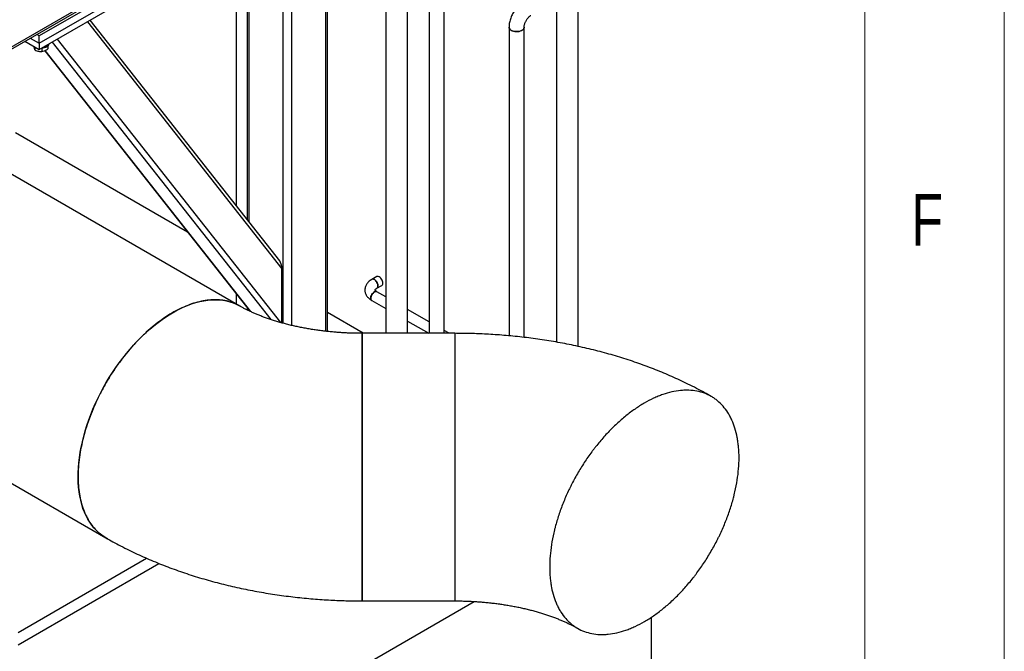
# Model space of a CAD drawing. Header units: millimetres. Extents: x 5 to 589, y 5 to 450.
# Tile 51 of 91: x 554 to 589, y 120 to 142. Entities that reach past the tile are written whole.
import ezdxf

# ---------------------------------------------------------------- set-up
doc = ezdxf.new("R2010")
doc.units = ezdxf.units.MM
doc.layers.add('NOTES', color=6, linetype='Continuous')
doc.layers.add('TRAIT-FORT', color=4, linetype='Continuous', lineweight=25)
doc.styles.add('SLDTEXTSTYLE0', font='TXT', dxfattribs={"width": 0.75})

msp = doc.modelspace()

# ---------------------------------------------------------------- linework, layer by layer
at = {"color": 7, "linetype": 'Continuous', "lineweight": 18}
for p, q in [((589, 5), (589, 415)), ((584, 10), (584, 410))]:
    msp.add_line(p, q, dxfattribs=at)
at = {"layer": 'TRAIT-FORT', "color": 4, "linetype": 'Continuous', "lineweight": 25}
for p, q in [((564.16905, 147.64193), (544.38024, 136.21809)), ((544.44358, 136.18152), (564.07947, 147.51708)), ((564.68504, 146.50547), (564.68504, 131.24875)), ((564.74837, 131.24181), (564.74837, 146.54203)), ((566.83492, 146.44939), (566.83492, 131.17549)), ((567.6187, 131.17549), (567.6187, 146.44939)), ((561.86973, 146.24142), (561.86973, 135.26017)), ((561.93306, 146.27798), (561.93306, 135.17969)), ((561.48384, 146.01865), (561.48384, 135.75053)), ((563.15617, 145.74719), (563.15617, 131.53714)), ((563.46194, 145.7508), (563.46194, 131.45959)), ((557.86242, 143.82464), (554.42244, 141.83878)), ((568.38749, 143.80464), (568.38749, 131.17549)), ((568.92803, 131.17549), (568.92803, 143.80464)), ((554.42244, 141.57396), (557.86242, 143.55982)), ((554.42244, 141.35327), (557.86242, 143.33913)), ((572.95043, 142.91898), (572.95043, 130.8611)), ((573.73422, 130.70732), (573.73422, 142.91898)), ((556.14733, 142.34903), (563.11794, 133.49134)), ((563.03805, 133.77557), (556.2462, 142.4061)), ((554.42244, 141.83878), (554.33287, 141.89049)), ((554.42244, 141.57396), (554.42244, 141.83878)), ((571.25414, 142.14976), (571.25414, 131.08705)), ((571.79468, 131.03113), (571.79468, 142.14976)), ((553.91236, 141.64773), (554.42244, 141.35327)), ((554.1035, 141.75808), (554.42244, 141.57396)), ((554.42244, 141.57396), (554.42244, 141.35327)), ((554.72556, 141.46632), (554.72556, 141.37297)), ((554.8874, 141.62169), (562.71999, 131.66867)), ((555.06564, 141.72458), (563.0618, 131.5637)), ((554.27047, 141.44099), (554.27047, 141.33648)), ((554.51626, 141.39255), (554.51626, 141.27888)), ((554.6218, 141.31074), (561.97911, 131.96166)), ((554.62894, 141.31401), (561.99444, 131.95453)), ((561.60581, 132.15518), (549.5374, 139.12212)), ((559.73868, 134.80862), (553.56844, 138.37062)), ((563.11794, 131.5479), (563.11794, 133.49134)), ((566.51347, 133.20983), (566.33905, 133.10913)), ((566.52146, 132.79314), (566.69589, 132.89383)), ((566.83492, 132.48688), (566.52146, 132.66783)), ((561.48384, 132.59102), (561.48384, 132.22559)), ((566.33905, 132.35184), (566.83492, 132.06558)), ((561.86973, 132.10065), (561.86973, 132.01441)), ((561.93306, 132.02018), (561.93306, 131.98325)), ((568.38749, 131.5906), (567.6187, 132.03441)), ((566.03212, 131.17549), (564.74837, 131.91659)), ((567.6187, 131.61311), (568.37676, 131.17549)), ((569.10655, 131.17549), (568.92803, 131.27855)), ((569.31882, 131.17549), (565.99176, 131.17549)), ((565.99176, 131.17549), (565.99176, 121.5809)), ((569.31882, 131.17549), (569.31882, 121.5809)), ((550.80102, 127.31407), (556.8089, 123.84579)), ((553.67007, 120.44526), (558.26277, 123.11286)), ((553.67007, 120.00388), (558.70381, 122.92766)), ((552.36016, 111.3737), (570.00624, 121.56057)), ((565.99176, 121.5809), (569.31882, 121.5809)), ((576.34686, 120.99178), (576.34686, 117.05552))]:
    msp.add_line(p, q, dxfattribs=at)
at = {"layer": 'TRAIT-FORT', "color": 4, "linetype": 'Continuous', "lineweight": 25, "flags": 128}
for points in [[(571.79468, 142.14976), (571.79277, 142.13124), (571.78184, 142.10226), (571.76162, 142.07499), (571.73282, 142.05042), (571.69649, 142.02945), (571.65393, 142.01282), (571.6067, 142.00115), (571.55649, 141.99484), (571.50513, 141.99414), (571.45446, 141.99906), (571.40631, 142.00942), (571.36244, 142.02486), (571.32442, 142.04481), (571.29363, 142.06856), (571.27118, 142.09524), (571.25788, 142.12389), (571.25414, 142.14976)], [(571.3333, 142.03944), (571.37292, 142.02055), (571.41802, 142.00634), (571.46696, 141.9973), (571.51798, 141.99378), (571.56923, 141.9959), (571.61886, 142.00358), (571.66507, 142.01654), (571.70621, 142.03431), (571.74077, 142.05626), (571.76751, 142.08159), (571.78547, 142.10938), (571.79399, 142.13863), (571.79468, 142.1497)], [(554.75449, 141.49726), (554.72978, 141.47), (554.69703, 141.44572), (554.6573, 141.42521), (554.61187, 141.40912), (554.56219, 141.39798), (554.50986, 141.39213), (554.48835, 141.39132)], [(566.52148, 132.79315), (566.53373, 132.80245), (566.54871, 132.82376), (566.5573, 132.85193), (566.55904, 132.88545), (566.55384, 132.92252), (566.54197, 132.96113), (566.52409, 132.99919), (566.50114, 133.03467), (566.47438, 133.06565), (566.44523, 133.09045), (566.41528, 133.10774), (566.38614, 133.11659), (566.35937, 133.11652), (566.33899, 133.1091)], [(566.43026, 133.1001), (566.46001, 133.07891), (566.48815, 133.05083), (566.51318, 133.01738), (566.53373, 132.98036), (566.54871, 132.94176), (566.5573, 132.90367), (566.55904, 132.86813), (566.55384, 132.83707), (566.54197, 132.81216), (566.52409, 132.79474), (566.52146, 132.79314)], [(566.69589, 132.89383), (566.69851, 132.89544), (566.7164, 132.91286), (566.72826, 132.93777), (566.73346, 132.96883), (566.73172, 133.00436), (566.72313, 133.04245), (566.70815, 133.08105), (566.6876, 133.11807), (566.66258, 133.15153), (566.63443, 133.1796), (566.60468, 133.20079)], [(566.43026, 132.6588), (566.40051, 132.63761), (566.37236, 132.60953), (566.34734, 132.57608), (566.32678, 132.53906), (566.31181, 132.50046), (566.30322, 132.46236), (566.30148, 132.42683), (566.30668, 132.39577), (566.31854, 132.37086), (566.33643, 132.35344), (566.33905, 132.35184)], [(566.33901, 132.35186), (566.32248, 132.36576), (566.30904, 132.38891), (566.30213, 132.41858), (566.30213, 132.45316), (566.30904, 132.4908), (566.32248, 132.52947), (566.34173, 132.56708), (566.36576, 132.60161), (566.39326, 132.63118), (566.42276, 132.65422), (566.45266, 132.66947), (566.48135, 132.67611), (566.50729, 132.67379), (566.52151, 132.6678)], [(556.88375, 123.8052), (556.87643, 123.80894), (556.76896, 123.86963), (556.66633, 123.93852), (556.56874, 124.01547), (556.4764, 124.10034), (556.38947, 124.19295), (556.30814, 124.29312), (556.23256, 124.40065), (556.1629, 124.51532), (556.09927, 124.63692), (556.04182, 124.76519), (555.99065, 124.89989), (555.94587, 125.04074), (555.90756, 125.18747), (555.87581, 125.33979), (555.85067, 125.49738), (555.83219, 125.65995), (555.82041, 125.82716), (555.81536, 125.99869), (555.81705, 126.1742), (555.82546, 126.35332), (555.84059, 126.53572), (555.86241, 126.72103), (555.89086, 126.90888), (555.9259, 127.09889), (555.96746, 127.2907), (556.01544, 127.48391), (556.06977, 127.67815), (556.13032, 127.87303), (556.19698, 128.06816), (556.26962, 128.26316), (556.34809, 128.45764), (556.43224, 128.65121), (556.5219, 128.84349), (556.61689, 129.03409), (556.71703, 129.22264), (556.8221, 129.40877), (556.93192, 129.5921), (557.04625, 129.77226), (557.16487, 129.94892), (557.28755, 130.1217), (557.41404, 130.29027), (557.54409, 130.45429), (557.67744, 130.61345), (557.81383, 130.76741), (557.95298, 130.91589), (558.09463, 131.05857), (558.23848, 131.19518), (558.38426, 131.32545), (558.53168, 131.44912), (558.68043, 131.56594), (558.83023, 131.67568), (558.98078, 131.77813), (559.13178, 131.87307), (559.28293, 131.96033), (559.43393, 132.03973), (559.58448, 132.1111), (559.73428, 132.17431), (559.88303, 132.22924), (560.03045, 132.27577), (560.17623, 132.31382), (560.32008, 132.3433), (560.46173, 132.36415), (560.60088, 132.37635), (560.73727, 132.37985), (560.87062, 132.37466), (561.00067, 132.36079), (561.12716, 132.33826), (561.24984, 132.30712), (561.36846, 132.26742), (561.48279, 132.21926), (561.59261, 132.16272), (561.62299, 132.14512)]]:
    msp.add_lwpolyline(points, dxfattribs=at)
at = {"layer": 'TRAIT-FORT', "color": 4, "linetype": 'Continuous', "lineweight": 25}
for centre, radius, start, end in [((571.38748, 142.16188), 0.13389, 185.209987, 246.131477), ((554.54577, 141.71341), 0.26991, 277.990531, 322.004093), ((554.66631, 141.5644), 0.11083, 322.714208, 356.650323), ((566.37712, 133.0286), 0.08908, 53.383771, 115.305771), ((566.55155, 133.12929), 0.08908, 53.383771, 115.305771), ((566.48339, 132.5873), 0.08908, 64.694229, 126.616229)]:
    msp.add_arc(centre, radius, start, end, dxfattribs=at)
msp.add_ellipse((563.00328, 133.55753), major_axis=(-0.03579, 0.25805), ratio=0.42215309, start_param=4.3949327, end_param=5.65764616, dxfattribs=at)
for points, knots in [([(571.7715, 143.04585), (571.7588, 143.03823), (571.72415, 143.01744), (571.66964, 142.97779), (571.60904, 142.92574), (571.55183, 142.86791), (571.49842, 142.80517), (571.44926, 142.7382), (571.4047, 142.66768), (571.3651, 142.59421), (571.33079, 142.51836), (571.30217, 142.44071), (571.27959, 142.36176), (571.26365, 142.28206), (571.25536, 142.21114), (571.25449, 142.16733), (571.25414, 142.14976)], [0, 0, 0, 0, 0.04369718, 0.11912791, 0.1945756, 0.26989938, 0.34492379, 0.41966279, 0.49423795, 0.56882584, 0.64360038, 0.71873573, 0.79444347, 0.87090698, 0.94822836, 1, 1, 1, 1]), ([(571.79468, 142.14976), (571.79476, 142.15452), (571.79498, 142.16808), (571.79782, 142.19547), (571.80499, 142.23244), (571.81664, 142.27348), (571.83289, 142.31708), (571.85357, 142.36169), (571.87819, 142.40569), (571.90595, 142.44749), (571.93577, 142.48562), (571.9664, 142.51885), (571.99626, 142.54612), (572.02198, 142.5657), (572.03585, 142.57413), (572.04175, 142.57772)], [0, 0, 0, 0, 0.04146882, 0.11811687, 0.19642408, 0.27683726, 0.35908009, 0.44269731, 0.52714576, 0.61185049, 0.69607942, 0.77926175, 0.86094783, 0.94085602, 1, 1, 1, 1]), ([(554.27047, 141.33648), (554.2673, 141.34479), (554.2609, 141.36159), (554.25142, 141.39767), (554.24413, 141.4315), (554.24031, 141.45304), (554.23924, 141.45903)], [0, 0, 0, 0, 0.30981395, 0.6263461, 0.89610563, 1, 1, 1, 1]), ([(554.27047, 141.33648), (554.29181, 141.32664), (554.33493, 141.30675), (554.39883, 141.2882), (554.45992, 141.27914), (554.49737, 141.27897), (554.51626, 141.27888)], [0, 0, 0, 0, 0.26460494, 0.53494775, 0.76534313, 1, 1, 1, 1]), ([(554.51626, 141.27888), (554.54289, 141.28415), (554.58693, 141.29286), (554.65081, 141.3226), (554.69379, 141.34962), (554.71851, 141.36778), (554.72556, 141.37297)], [0, 0, 0, 0, 0.385549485, 0.637641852, 0.896546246, 1, 1, 1, 1]), ([(566.33905, 133.10913), (566.32775, 133.10234), (566.29591, 133.08322), (566.24819, 133.04746), (566.20059, 133.00215), (566.16212, 132.95456), (566.13137, 132.90447), (566.1081, 132.85051), (566.09345, 132.79342), (566.08809, 132.73639), (566.09156, 132.68032), (566.10339, 132.6259), (566.1231, 132.57363), (566.15038, 132.52381), (566.18507, 132.47665), (566.22712, 132.43238), (566.27612, 132.39168), (566.315, 132.36585), (566.33671, 132.3532), (566.33905, 132.35184)], [0, 0, 0, 0, 0.03936968, 0.11090832, 0.18219272, 0.24452476, 0.30486584, 0.37003778, 0.43298561, 0.49406883, 0.55398416, 0.61339122, 0.67292128, 0.73331997, 0.79524318, 0.85916149, 0.92522749, 0.99193979, 1, 1, 1, 1]), ([(566.45436, 132.73039), (566.45436, 132.73037), (566.45436, 132.73022), (566.45454, 132.73194), (566.45835, 132.73976), (566.46756, 132.75209), (566.4838, 132.76781), (566.50312, 132.78219), (566.5172, 132.79059), (566.52146, 132.79314)], [0, 0, 0, 0, 0.03185492, 0.24115265, 0.41744138, 0.58240685, 0.75588048, 0.92598207, 1, 1, 1, 1]), ([(566.52146, 132.66783), (566.51627, 132.67095), (566.50132, 132.67994), (566.48204, 132.69469), (566.46637, 132.71023), (566.45772, 132.72225), (566.45449, 132.72935), (566.45436, 132.73074), (566.45436, 132.73062), (566.45436, 132.73061)], [0, 0, 0, 0, 0.090710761, 0.260896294, 0.430462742, 0.601747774, 0.779904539, 0.975973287, 1, 1, 1, 1]), ([(561.60446, 132.15169), (561.55924, 132.17779), (561.44651, 132.24288), (561.24628, 132.31324), (561.01023, 132.36512), (560.76127, 132.38464), (560.503, 132.37366), (560.23277, 132.33134), (559.95578, 132.25799), (559.67413, 132.15448), (559.39081, 132.02248), (559.10323, 131.86046), (558.81704, 131.67104), (558.53434, 131.45593), (558.25795, 131.21786), (557.98544, 130.95439), (557.72232, 130.67026), (557.47043, 130.36781), (557.23212, 130.0505), (557.0054, 129.71529), (556.7951, 129.36863), (556.60257, 129.01322), (556.42918, 128.65247), (556.27373, 128.28315), (556.13969, 127.91248), (556.02795, 127.54365), (555.93911, 127.1801), (555.87253, 126.81856), (555.83554, 126.5091), (555.81788, 126.25006), (555.81606, 126.11156), (555.81515, 126.04221)], [0, 0, 0, 0, 0.02399371, 0.05982364, 0.09626304, 0.13159226, 0.1671692, 0.20299913, 0.23943853, 0.27476776, 0.31034469, 0.34617462, 0.38261402, 0.41794325, 0.45352018, 0.48935012, 0.52578952, 0.56111875, 0.59669568, 0.63252561, 0.66896501, 0.70425176, 0.73978531, 0.7757011, 0.8121405, 0.84746973, 0.88304666, 0.9188766, 0.955316, 0.97762703, 1, 1, 1, 1]), ([(565.99176, 131.17549), (565.91937, 131.17586), (565.81752, 131.17637), (565.66696, 131.17978), (565.53813, 131.18389), (565.38475, 131.19077), (565.22407, 131.20012), (565.05644, 131.21229), (564.88443, 131.22734), (564.70962, 131.24535), (564.53331, 131.26632), (564.35653, 131.29024), (564.18012, 131.31707), (564.00482, 131.34674), (563.83128, 131.37917), (563.66008, 131.41425), (563.49171, 131.45185), (563.32667, 131.49182), (563.16538, 131.53402), (563.00823, 131.57825), (562.8556, 131.62434), (562.70783, 131.67207), (562.56523, 131.72124), (562.42807, 131.7716), (562.29663, 131.82291), (562.17114, 131.87491), (562.05178, 131.92735), (561.93878, 131.97994), (561.83215, 132.03241), (561.73253, 132.08439), (561.65725, 132.12543), (561.6175, 132.14867), (561.60641, 132.15516)], [0, 0, 0, 0, 0.04100996, 0.05770817, 0.08541305, 0.11418261, 0.14503414, 0.17720938, 0.21039507, 0.24433844, 0.27885606, 0.31380883, 0.34908884, 0.38461043, 0.42030418, 0.45611285, 0.4919885, 0.52789053, 0.56378425, 0.5996399, 0.63543192, 0.67113847, 0.70674111, 0.74222458, 0.77757674, 0.81278849, 0.84785387, 0.88277012, 0.91753784, 0.95216117, 0.98664802, 1, 1, 1, 1]), ([(565.99176, 121.58186), (565.99176, 121.58154), (565.99176, 121.57597), (565.99176, 121.59694), (565.99176, 121.64749), (565.99176, 121.73535), (565.99176, 121.85425), (565.99176, 122.00695), (565.99176, 122.19081), (565.99176, 122.40392), (565.99176, 122.64363), (565.99176, 122.91244), (565.99176, 123.17014), (565.99176, 123.40506), (565.99176, 123.6466), (565.99176, 123.94206), (565.99176, 124.29718), (565.99176, 124.67082), (565.99176, 125.05591), (565.99176, 125.44948), (565.99176, 125.84732), (565.99176, 126.25308), (565.99176, 126.65884), (565.99176, 127.0616), (565.99176, 127.45731), (565.99176, 127.84945), (565.99176, 128.23013), (565.99176, 128.59668), (565.99176, 128.94564), (565.99176, 129.27994), (565.99176, 129.59251), (565.99176, 129.8813), (565.99176, 130.14421), (565.99176, 130.38312), (565.99176, 130.59272), (565.99176, 130.77163), (565.99176, 130.91872), (565.99176, 131.03521), (565.99176, 131.11718), (565.99176, 131.16698), (565.99176, 131.17206), (565.99176, 131.17454)], [0, 0, 0, 0, 0.00162015, 0.02849385, 0.05582467, 0.08229097, 0.10894237, 0.13588047, 0.1632113, 0.18970945, 0.2163934, 0.2432671, 0.27059792, 0.28733198, 0.30411249, 0.33061065, 0.35729459, 0.38416829, 0.41149912, 0.43799727, 0.46468121, 0.49155492, 0.51888574, 0.54538389, 0.57206783, 0.59894154, 0.62627237, 0.65277052, 0.67945447, 0.70632817, 0.73365899, 0.76012529, 0.78677669, 0.81371479, 0.84104562, 0.86754378, 0.89422772, 0.92110142, 0.94843225, 0.9749304, 1, 1, 1, 1]), ([(578.50126, 128.91019), (578.41746, 128.95817), (578.24414, 129.05739), (577.96475, 129.20643), (577.67518, 129.35343), (577.38078, 129.49451), (577.09319, 129.62517), (576.80184, 129.75049), (576.50698, 129.87045), (576.20881, 129.98505), (575.90756, 130.09429), (575.60341, 130.19817), (575.29658, 130.2967), (574.98724, 130.38989), (574.67558, 130.47775), (574.36179, 130.56031), (574.04604, 130.63757), (573.72853, 130.70955), (573.40944, 130.77628), (573.08898, 130.83776), (572.76736, 130.89402), (572.44485, 130.94506), (572.12174, 130.99091), (571.79846, 131.03156), (571.47557, 131.06703), (571.15404, 131.09732), (570.83567, 131.1224), (570.52476, 131.14222), (570.2324, 131.15661), (569.97913, 131.16573), (569.75177, 131.17143), (569.53916, 131.17484), (569.39198, 131.17528), (569.31882, 131.17549)], [0, 0, 0, 0, 0.03216122, 0.0665145, 0.10480568, 0.1391794, 0.17353925, 0.20787095, 0.24216474, 0.27641246, 0.31060743, 0.3447443, 0.37881889, 0.412828, 0.44676916, 0.48064046, 0.51444027, 0.54816692, 0.58181832, 0.61539145, 0.64888157, 0.68228106, 0.71557734, 0.74874935, 0.78176056, 0.81454417, 0.84696778, 0.87873424, 0.90902663, 0.93565585, 0.95546854, 0.97786462, 1, 1, 1, 1]), ([(569.31882, 131.17153), (569.31882, 131.17162), (569.31882, 131.17183), (569.31882, 131.13315), (569.31882, 131.06141), (569.31882, 130.9542), (569.31882, 130.81469), (569.31882, 130.64385), (569.31882, 130.44412), (569.31882, 130.21332), (569.31882, 129.95542), (569.31882, 129.67272), (569.31882, 129.36855), (569.31882, 129.03992), (569.31882, 128.69291), (569.31882, 128.3303), (569.31882, 127.95601), (569.31882, 127.56655), (569.31882, 127.16936), (569.31882, 126.7676), (569.31882, 126.36538), (569.31882, 125.95906), (569.31882, 125.55666), (569.31882, 125.1611), (569.31882, 124.77631), (569.31882, 124.39886), (569.31882, 124.08054), (569.31882, 123.81728), (569.31882, 123.67834), (569.31882, 123.60878)], [0, 0, 0, 0, 0.025942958, 0.064018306, 0.102360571, 0.140984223, 0.180258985, 0.218325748, 0.256659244, 0.29530025, 0.334575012, 0.372652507, 0.410996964, 0.449616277, 0.488891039, 0.526957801, 0.565291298, 0.603932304, 0.643207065, 0.68128456, 0.719629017, 0.758248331, 0.797523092, 0.835600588, 0.873945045, 0.912564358, 0.951839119, 0.975886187, 1, 1, 1, 1]), ([(579.49543, 126.71418), (579.49543, 126.5848), (579.48989, 126.45331), (579.46813, 126.18626), (579.4519, 126.05071), (579.40883, 125.77555), (579.38198, 125.63595), (579.34164, 125.45886), (579.33323, 125.42331), (579.31572, 125.35196), (579.30661, 125.3161), (579.27833, 125.20851), (579.25825, 125.13685), (579.19441, 124.92212), (579.14706, 124.77927), (579.04292, 124.49415), (578.98615, 124.35188), (578.89385, 124.13893), (578.8619, 124.06802), (578.81215, 123.96177), (578.79526, 123.92638), (578.76088, 123.85562), (578.74336, 123.82022), (578.6547, 123.64427), (578.58007, 123.50618), (578.4236, 123.23517), (578.34177, 123.10226), (578.17093, 122.8416), (578.08193, 122.71385), (577.96607, 122.55747), (577.94267, 122.52636), (577.8954, 122.46448), (577.87155, 122.43373), (577.79969, 122.3425), (577.75126, 122.28287), (577.6044, 122.10744), (577.50441, 121.99512), (577.30035, 121.77962), (577.19627, 121.67644), (577.03705, 121.52861), (576.98345, 121.48049), (576.8752, 121.38661), (576.82044, 121.34077), (576.65625, 121.20823), (576.5465, 121.12611), (576.32644, 120.97398), (576.21612, 120.90398), (575.99492, 120.77611), (575.88403, 120.71824), (575.74506, 120.65372), (575.71721, 120.64119), (575.66166, 120.617), (575.63399, 120.60536), (575.55126, 120.57174), (575.4965, 120.5511), (575.33336, 120.49435), (575.22612, 120.46344), (575.01469, 120.41529), (574.91048, 120.39805), (574.75647, 120.38263), (574.70553, 120.37923), (574.62969, 120.37679), (574.60448, 120.37643), (574.55453, 120.37659), (574.52976, 120.37712), (574.40692, 120.38196), (574.31186, 120.39288), (574.12802, 120.42846), (574.03925, 120.45312), (573.868, 120.51624), (573.78554, 120.55471), (573.68653, 120.61171), (573.66696, 120.62355), (573.62842, 120.648), (573.60944, 120.66061), (573.55334, 120.69964), (573.51707, 120.72723), (573.41161, 120.81461), (573.34574, 120.87904), (573.22283, 121.02012), (573.16579, 121.09677), (573.08697, 121.22111), (573.06183, 121.26413), (573.01385, 121.35334), (572.99121, 121.39917), (572.92728, 121.54025), (572.88995, 121.63907), (572.82565, 121.84606), (572.79869, 121.95424), (572.76609, 122.12357), (572.75653, 122.18119), (572.74419, 122.26942), (572.74041, 122.29913), (572.73351, 122.35916), (572.7304, 122.3895), (572.71656, 122.5424), (572.71102, 122.66825), (572.71102, 122.92701), (572.71656, 123.0585), (572.73832, 123.32555), (572.75455, 123.46111), (572.79762, 123.73627), (572.82447, 123.87587), (572.86481, 124.05295), (572.87322, 124.0885), (572.89073, 124.15986), (572.89984, 124.19571), (572.92812, 124.30331), (572.9482, 124.37496), (573.01204, 124.58969), (573.05939, 124.73255), (573.16353, 125.01767), (573.2203, 125.15993), (573.3126, 125.37288), (573.34455, 125.44379), (573.3943, 125.55004), (573.41119, 125.58544), (573.44557, 125.6562), (573.46309, 125.69159), (573.55175, 125.86755), (573.62638, 126.00564), (573.78285, 126.27664), (573.86468, 126.40956), (574.03552, 126.67022), (574.12452, 126.79797), (574.24038, 126.95434), (574.26378, 126.98545), (574.31105, 127.04733), (574.3349, 127.07808), (574.40676, 127.16931), (574.45519, 127.22895), (574.60205, 127.40438), (574.70204, 127.51669), (574.9061, 127.73219), (575.01018, 127.83538), (575.1694, 127.98321), (575.223, 128.03133), (575.33125, 128.1252), (575.38601, 128.17105), (575.5502, 128.30358), (575.65995, 128.38571), (575.88001, 128.53783), (575.99033, 128.60784), (576.21153, 128.73571), (576.32242, 128.79358), (576.46139, 128.8581), (576.48924, 128.87063), (576.54479, 128.89481), (576.57246, 128.90646), (576.65519, 128.94007), (576.70995, 128.96072), (576.87309, 129.01746), (576.98033, 129.04838), (577.19176, 129.09653), (577.29597, 129.11376), (577.44998, 129.12919), (577.50092, 129.13259), (577.57676, 129.13502), (577.60197, 129.13539), (577.65192, 129.13522), (577.67669, 129.13469), (577.79953, 129.12985), (577.89459, 129.11893), (578.07843, 129.08336), (578.1672, 129.0587), (578.33845, 128.99557), (578.42091, 128.95711), (578.51992, 128.9001), (578.53949, 128.88826), (578.57803, 128.86382), (578.59701, 128.8512), (578.65311, 128.81217), (578.68938, 128.78459), (578.79484, 128.6972), (578.86071, 128.63278), (578.98362, 128.4917), (579.04066, 128.41505), (579.11948, 128.2907), (579.14462, 128.24769), (579.1926, 128.15847), (579.21524, 128.11264), (579.27917, 127.97157), (579.3165, 127.87275), (579.3808, 127.66575), (579.40776, 127.55758), (579.44036, 127.38825), (579.44992, 127.33063), (579.46226, 127.24239), (579.46604, 127.21268), (579.47294, 127.15266), (579.47605, 127.12231), (579.48989, 126.96941), (579.49543, 126.84357), (579.49543, 126.71418)], [0, 0, 0, 0, 0.015625, 0.015625, 0.03125, 0.03125, 0.046875, 0.046875, 0.05078125, 0.05078125, 0.0546875, 0.0546875, 0.0625, 0.0625, 0.078125, 0.078125, 0.09375, 0.09375, 0.1015625, 0.1015625, 0.10546875, 0.10546875, 0.109375, 0.109375, 0.125, 0.125, 0.140625, 0.140625, 0.15625, 0.15625, 0.16015625, 0.16015625, 0.1640625, 0.1640625, 0.171875, 0.171875, 0.1875, 0.1875, 0.203125, 0.203125, 0.2109375, 0.2109375, 0.21875, 0.21875, 0.234375, 0.234375, 0.25, 0.25, 0.265625, 0.265625, 0.26953125, 0.26953125, 0.2734375, 0.2734375, 0.28125, 0.28125, 0.296875, 0.296875, 0.3125, 0.3125, 0.3203125, 0.3203125, 0.32421875, 0.32421875, 0.328125, 0.328125, 0.34375, 0.34375, 0.359375, 0.359375, 0.375, 0.375, 0.37890625, 0.37890625, 0.3828125, 0.3828125, 0.390625, 0.390625, 0.40625, 0.40625, 0.421875, 0.421875, 0.4296875, 0.4296875, 0.4375, 0.4375, 0.453125, 0.453125, 0.46875, 0.46875, 0.4765625, 0.4765625, 0.48046875, 0.48046875, 0.484375, 0.484375, 0.5, 0.5, 0.515625, 0.515625, 0.53125, 0.53125, 0.546875, 0.546875, 0.55078125, 0.55078125, 0.5546875, 0.5546875, 0.5625, 0.5625, 0.578125, 0.578125, 0.59375, 0.59375, 0.6015625, 0.6015625, 0.60546875, 0.60546875, 0.609375, 0.609375, 0.625, 0.625, 0.640625, 0.640625, 0.65625, 0.65625, 0.66015625, 0.66015625, 0.6640625, 0.6640625, 0.671875, 0.671875, 0.6875, 0.6875, 0.703125, 0.703125, 0.7109375, 0.7109375, 0.71875, 0.71875, 0.734375, 0.734375, 0.75, 0.75, 0.765625, 0.765625, 0.76953125, 0.76953125, 0.7734375, 0.7734375, 0.78125, 0.78125, 0.796875, 0.796875, 0.8125, 0.8125, 0.8203125, 0.8203125, 0.82421875, 0.82421875, 0.828125, 0.828125, 0.84375, 0.84375, 0.859375, 0.859375, 0.875, 0.875, 0.87890625, 0.87890625, 0.8828125, 0.8828125, 0.890625, 0.890625, 0.90625, 0.90625, 0.921875, 0.921875, 0.9296875, 0.9296875, 0.9375, 0.9375, 0.953125, 0.953125, 0.96875, 0.96875, 0.9765625, 0.9765625, 0.98046875, 0.98046875, 0.984375, 0.984375, 1, 1, 1, 1]), ([(555.81515, 126.04221), (555.8174, 125.93533), (555.8219, 125.72083), (555.8586, 125.41588), (555.91796, 125.12474), (556.00157, 124.85502), (556.10734, 124.6092), (556.23438, 124.38845), (556.38367, 124.19049), (556.55423, 124.02246), (556.69768, 123.90828), (556.78834, 123.86076), (556.81088, 123.84895)], [0, 0, 0, 0, 0.10546557, 0.21166341, 0.32017078, 0.42947619, 0.53532404, 0.64191221, 0.74964699, 0.8589524, 0.96492768, 1, 1, 1, 1]), ([(556.80933, 123.84619), (556.89313, 123.79822), (557.06645, 123.699), (557.34583, 123.54997), (557.6354, 123.40296), (557.9298, 123.26188), (558.21739, 123.13122), (558.50874, 123.00591), (558.8036, 122.88594), (559.10177, 122.77134), (559.40302, 122.6621), (559.70717, 122.55822), (560.014, 122.45969), (560.32334, 122.3665), (560.635, 122.27864), (560.94879, 122.19609), (561.26454, 122.11883), (561.58205, 122.04684), (561.90114, 121.98011), (562.2216, 121.91863), (562.54322, 121.86237), (562.86573, 121.81133), (563.18884, 121.76549), (563.51212, 121.72483), (563.83501, 121.68936), (564.15654, 121.65908), (564.47491, 121.63399), (564.78582, 121.61418), (565.07818, 121.59979), (565.33145, 121.59066), (565.55881, 121.58496), (565.77142, 121.58155), (565.9186, 121.58112), (565.99176, 121.5809)], [0, 0, 0, 0, 0.03215965, 0.06651299, 0.10480424, 0.13917801, 0.17353791, 0.20786967, 0.24216352, 0.27641129, 0.31060631, 0.34474324, 0.37881789, 0.41282705, 0.44676826, 0.48063962, 0.51443949, 0.54816619, 0.58181764, 0.61539082, 0.64888101, 0.68228054, 0.71557688, 0.74874895, 0.78176021, 0.81454387, 0.84696753, 0.87873405, 0.90902648, 0.93565574, 0.95546847, 0.97786458, 1, 1, 1, 1]), ([(569.31882, 123.60878), (569.31882, 123.50193), (569.31882, 123.28748), (569.31882, 122.99147), (569.31882, 122.7151), (569.31882, 122.46608), (569.31882, 122.24547), (569.31882, 122.05501), (569.31882, 121.89329), (569.31882, 121.76437), (569.31882, 121.66802), (569.31882, 121.60755), (569.31882, 121.57953), (569.31882, 121.58377), (569.31882, 121.58486)], [0, 0, 0, 0, 0.08713556, 0.17488267, 0.26325376, 0.35312785, 0.44023762, 0.52795777, 0.61638161, 0.7062557, 0.79339003, 0.88113526, 0.96950946, 1, 1, 1, 1]), ([(569.31882, 121.5809), (569.39121, 121.58054), (569.49306, 121.58003), (569.64363, 121.57661), (569.77245, 121.57251), (569.92583, 121.56563), (570.08651, 121.55627), (570.25414, 121.5441), (570.42615, 121.52905), (570.60096, 121.51105), (570.77727, 121.49008), (570.95405, 121.46615), (571.13046, 121.43932), (571.30576, 121.40965), (571.4793, 121.37722), (571.6505, 121.34214), (571.81887, 121.30455), (571.98391, 121.26457), (572.1452, 121.22238), (572.30235, 121.17814), (572.45498, 121.13205), (572.60275, 121.08432), (572.74535, 121.03516), (572.88251, 120.9848), (573.01395, 120.93349), (573.13944, 120.88148), (573.2588, 120.82904), (573.3718, 120.77645), (573.47843, 120.72398), (573.57805, 120.672), (573.65333, 120.63097), (573.69308, 120.60772), (573.70417, 120.60123)], [0, 0, 0, 0, 0.04100995, 0.05770816, 0.08541304, 0.1141826, 0.14503412, 0.17720935, 0.21039504, 0.24433841, 0.27885602, 0.31380879, 0.34908879, 0.38461038, 0.42030412, 0.45611279, 0.49198843, 0.52789045, 0.56378417, 0.59963982, 0.63543183, 0.67113838, 0.70674101, 0.74222448, 0.77757663, 0.81278838, 0.84785375, 0.88277, 0.91753771, 0.95216104, 0.98664788, 1, 1, 1, 1])]:
    msp.add_open_spline(points, degree=3, knots=knots, dxfattribs=at)

# ---------------------------------------------------------------- texts
at = {"layer": 'NOTES', "color": 211, "insert": (585.66668, 136.16802), "char_height": 1.85208, "attachment_point": 1, "style": 'SLDTEXTSTYLE0'}
msp.add_mtext('F', dxfattribs=at)

doc.saveas('drawing.dxf')
